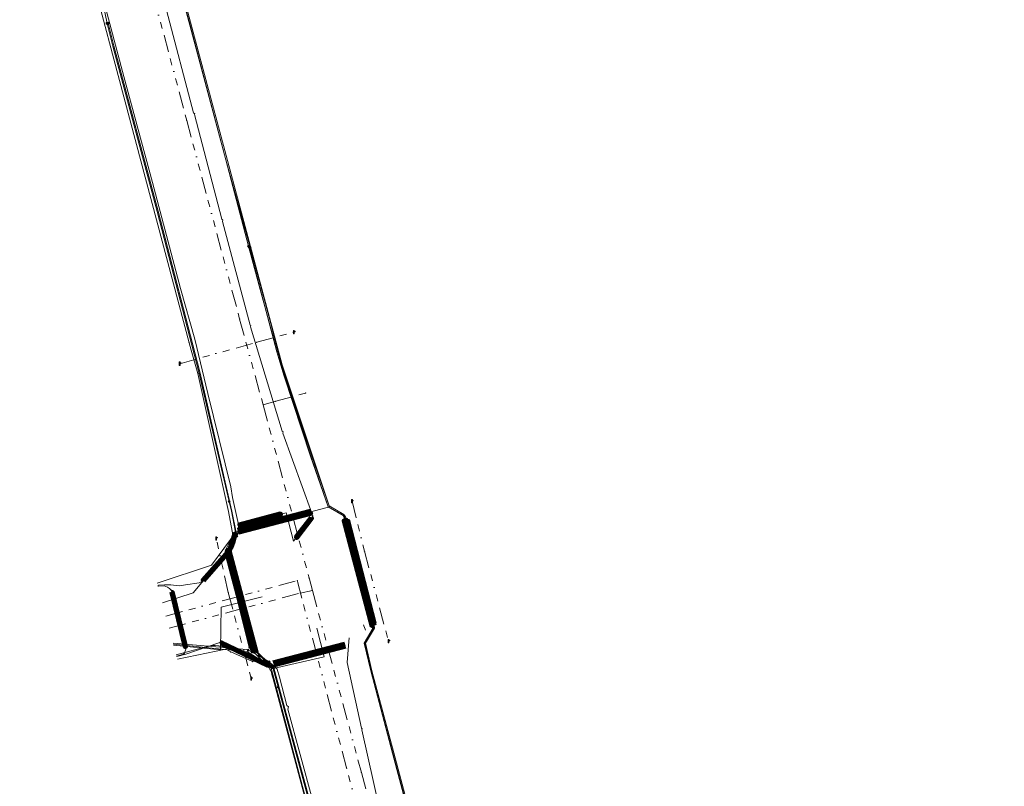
# Model space of a CAD drawing. Header units: metres. Extents: x 102998 to 103836, y 418192 to 419740.
# Tile 7 of 25: x 103029 to 103317, y 419102 to 419326. Entities that reach past the tile are written whole.
import ezdxf
from ezdxf.lldxf.tags import DXFTag

# ---------------------------------------------------------------- set-up
doc = ezdxf.new("R2010")
doc.units = ezdxf.units.M
doc.linetypes.add('RI-OVERIG', pattern=[17, 5, -2, 2, -2, 0, -2, 2, -2])
for name, color, linetype, lineweight in [('B-WE-KL-DATA_BT NEDERLAND NV-G', 90, 'KL-DATA-N', 18), ('B-WE-KL-DATA_EUROFIBER NEDERLAND BV-G', 90, 'KL-DATA-N', 18), ('B-WE-KL-DATA_HULPSTUK_STEDIN NETBEHEER BV-S @ 0.5', 90, 'Continuous', 25), ('B-WE-KL-DATA_STEDIN NETBEHEER BV-G', 90, 'KL-DATA-N', 18), ('B-WE-KL-ET_LS_400 V_STEDIN NETBEHEER BV-G', 190, 'KL-LS-N', 18), ('B-WE-KL-ET_LS_HULPSTUK_STEDIN NETBEHEER BV-S @ 0.5', 190, 'Continuous', 25), ('B-WE-KL-ET_LS_MANTELBUIS_POLYVINYLCHLORIDE PVC_110_STEDIN NETBEHEER BV-G', 190, 'Continuous', 100), ('B-WE-KL-ET_LS_MANTELBUIS_POLYVINYLCHLORIDE PVC_160_STEDIN NETBEHEER BV-G', 190, 'Continuous', 100), ('B-WE-KL-ET_MS_13 KV_STEDIN NETBEHEER BV-G', 130, 'KL-MS-N', 18), ('B-WE-KL-ET_MS_HULPSTUK_STEDIN NETBEHEER BV-S @ 0.5', 130, 'Continuous', 25), ('B-WE-KL-ET_MS_MANTELBUIS_POLYVINYLCHLORIDE PVC_160_STEDIN NETBEHEER BV-G', 130, 'Continuous', 100), ('B-WE-KL-OVERIG_HULPSTUK_STADSBEHEER GEMEENTE DORDRECHT-S @ 0.5', 8, 'Continuous', 25), ('B-WE-KL-OVERIG_MANTELBUIS_STADSBEHEER GEMEENTE DORDRECHT-G', 8, 'Continuous', 100), ('B-WE-KL-WATER_HPE_160_EVIDES INFRA-G', 170, 'KL-WATER-N', 18), ('B-WE-KL-WATER_HULPSTUK_EVIDES INFRA-S @ 0.5', 170, 'Continuous', 25), ('B-WE-KL-WATER_POLYVINYLCHLORIDE PVC_110_EVIDES INFRA-G', 170, 'KL-WATER-N', 18), ('B-WE-RI-VRIJVERVAL_500_STADSBEHEER GEMEENTE DORDRECHT-G', 210, 'RI-OVERIG', 18), ('B-WE-RI-VRIJVERVAL_BETON_300_STADSBEHEER GEMEENTE DORDRECHT-G', 210, 'RI-OVERIG', 18), ('B-WE-RI-VRIJVERVAL_BETON_400_STADSBEHEER GEMEENTE DORDRECHT-G', 210, 'RI-OVERIG', 18), ('B-WE-RI-VRIJVERVAL_BETON_500_STADSBEHEER GEMEENTE DORDRECHT-G', 210, 'RI-OVERIG', 18), ('B-WE-RI-VRIJVERVAL_HULPSTUK_STADSBEHEER GEMEENTE DORDRECHT-S @ 0.5', 210, 'Continuous', 25), ('B-WE-RI-VRIJVERVAL_POLYVINYLCHLORIDE PVC_200_STADSBEHEER GEMEENTE DORDRECHT-G', 210, 'RI-OVERIG', 18), ('B-WE-RI-VRIJVERVAL_POLYVINYLCHLORIDE PVC_315_STADSBEHEER GEMEENTE DORDRECHT-G', 210, 'RI-OVERIG', 18), ('B-WE-RI-VRIJVERVAL_POLYVINYLCHLORIDE PVC_400_STADSBEHEER GEMEENTE DORDRECHT-G', 210, 'RI-OVERIG', 18), ('B-WE-RI-VRIJVERVAL_POLYVINYLCHLORIDE PVC_500_STADSBEHEER GEMEENTE DORDRECHT-G', 210, 'RI-OVERIG', 18)]:
    doc.layers.add(name, color=color, linetype=linetype, lineweight=lineweight)
doc.styles.add('NLCS-ISO', font='NLCS-ISO.ttf')
doc.styles.get("Standard").update_dxf_attribs({"font": 'arial.ttf'})
tags = doc.linetypes.add('KL-DATA-N', pattern='A,4,-1,[101,NLCS.SHX,S=0.5,R=0,X=0,Y=0],-1,4,-1,["D",Standard,S=1,R=0,X=-0.25,Y=-0.5],-1.5', length=12.5).pattern_tags.tags
tags[18] = DXFTag(74, 10)
tags = doc.linetypes.add('KL-LS-N', pattern='A,4,-1,[103,NLCS.SHX,S=0.75,R=0,X=0,Y=0],-1,4,-1,["L",Standard,S=1,R=0,X=0,Y=-0.5],-2', length=13).pattern_tags.tags
tags[18] = DXFTag(74, 10)
tags = doc.linetypes.add('KL-MS-N', pattern='A,4,-1,[103,NLCS.SHX,S=0.75,R=0,X=0,Y=0],-1,4,-1,["M",Standard,S=1,R=0,X=0,Y=-0.5],-2', length=13).pattern_tags.tags
tags[18] = DXFTag(74, 10)
doc.linetypes.add('KL-WATER-N', pattern='A,7,-0.5,[168,NLCS.SHX,S=0.75,R=0,X=0.75,Y=0],-2', length=9.5)

# ---------------------------------------------------------------- blocks, each defined once
blk = doc.blocks.new('SKL-WTB_HULP_MOF-SO')
at = {"linetype": 'ByBlock', "lineweight": 18}
h = blk.add_hatch(color=0, dxfattribs=at)
h.dxf.hatch_style = 1
h.paths.add_polyline_path([(-0.5625, 0, 1), (0.5625, 0, 1)])
at = {"color": 0, "linetype": 'ByBlock', "lineweight": 18}
blk.add_circle((0, 0), 0.5625, dxfattribs=at)
at = {"color": 0, "linetype": 'ByBlock', "lineweight": 18, "style": 'NLCS-ISO', "flags": 1}
for tag, p in [('TYPE', (1.5, 0)), ('OMSCHRIJVING', (1.5, -3)), ('LABEL', (1.5, -1.5))]:
    blk.add_attdef(tag, p, '', height=1, dxfattribs=at)
blk = doc.blocks.new('SKL-WTB_HULP_OVERIG-SO')
at = {"color": 0, "linetype": 'ByBlock', "lineweight": 18}
for points in [[(-0.14, 0.14), (0.14, -0.14)], [(0.14, 0.14), (-0.14, -0.14)]]:
    blk.add_lwpolyline(points, dxfattribs=at)
at = {"color": 0, "linetype": 'ByBlock', "lineweight": 18, "style": 'NLCS-ISO', "flags": 1}
for tag, p in [('TYPE', (1.5, 0)), ('OMSCHRIJVING', (1.5, -3)), ('LABEL', (1.5, -1.5))]:
    blk.add_attdef(tag, p, '', height=1, dxfattribs=at)
blk = doc.blocks.new('SRI-HULP_VENTIEL_TAP-SO')
at = {"color": 0, "linetype": 'ByBlock', "lineweight": 18}
blk.add_lwpolyline([(-0.25, -1), (-0.25, 1), (0.25, 1), (0.25, 0.5), (0.75, 0.5), (0.75, 0.25), (0.25, 0.25), (0.25, -1)], close=True, dxfattribs=at)
at = {"color": 0, "linetype": 'ByBlock', "lineweight": 18, "style": 'NLCS-ISO', "flags": 1}
for tag, p in [('TYPE', (1.5, 0)), ('OMSCHRIJVING', (1.5, -3)), ('LABEL', (1.5, -1.5))]:
    blk.add_attdef(tag, p, '', height=1, dxfattribs=at)
blk = doc.blocks.new('SKL-WTB_HULP_AFSLUITER-SO')
at = {"color": 0, "linetype": 'ByBlock', "lineweight": 18}
blk.add_lwpolyline([(0, 0.8), (0, -0.8)], dxfattribs=at)
blk.add_circle((0, 0), 1, dxfattribs=at)
at = {"color": 0, "linetype": 'ByBlock', "lineweight": 18, "style": 'NLCS-ISO', "flags": 1}
for tag, p in [('TYPE', (1.5, 0)), ('OMSCHRIJVING', (1.5, -3)), ('LABEL', (1.5, -1.5))]:
    blk.add_attdef(tag, p, '', height=1, dxfattribs=at)

msp = doc.modelspace()

# ---------------------------------------------------------------- linework, layer by layer
at = {"layer": 'B-WE-KL-DATA_BT NEDERLAND NV-G', "flags": 128}
for points in [[(103120.02, 419183.96), (103106.21, 419225.42), (103069.32, 419363.23), (103068.69, 419365.65), (103068.08, 419368.07), (103067.5, 419370.5), (103066.94, 419372.94), (103066.4, 419375.39), (103065.89, 419377.83), (103065.41, 419380.29), (103064.95, 419382.75), (103064.52, 419385.21), (103064.11, 419387.68), (103062.04, 419400.59), (103055.82, 419439.39), (103055.04, 419444.66), (103054.37, 419449.95), (103053.81, 419455.25), (103053.38, 419460.56), (103053.06, 419465.88), (103052.85, 419471.2), (103052.76, 419476.53), (103052.764, 419477.185)], [(103120.02, 419183.96), (103106.21, 419225.42), (103069.32, 419363.23), (103068.69, 419365.65), (103068.08, 419368.07), (103067.5, 419370.5), (103066.94, 419372.94), (103066.4, 419375.39), (103065.89, 419377.83), (103065.41, 419380.29), (103064.95, 419382.75), (103064.52, 419385.21), (103064.11, 419387.68), (103062.04, 419400.59), (103055.82, 419439.39), (103055.04, 419444.66), (103054.37, 419449.95), (103053.81, 419455.25), (103053.38, 419460.56), (103053.06, 419465.88), (103052.85, 419471.2), (103052.76, 419476.53), (103052.764, 419477.185)], [(103069.617, 419161.623), (103085.55, 419166.93), (103092.73, 419176.65), (103120.02, 419183.96)], [(103069.617, 419161.623), (103085.55, 419166.93), (103092.73, 419176.65), (103120.02, 419183.96)]]:
    msp.add_lwpolyline(points, dxfattribs=at)
at = {"layer": 'B-WE-KL-DATA_EUROFIBER NEDERLAND BV-G', "flags": 128}
for points in [[(103075.227, 419140.671), (103084.7, 419143.2), (103085.6, 419143.4), (103086.6, 419143.4), (103087.7, 419143.3), (103088.6, 419143.1), (103099.4, 419139.1), (103099.9, 419138.9), (103100.4, 419138.7), (103100.8, 419138.5), (103101.1, 419138.2), (103101.5, 419137.9), (103101.9, 419137.6), (103102.2, 419137.2), (103102.4, 419136.9), (103102.6, 419136.5), (103102.8, 419136.2), (103103, 419135.8), (103103.1, 419135.4), (103103.2, 419135.1), (103103.3, 419134.6), (103103.6, 419133.7), (103159.7, 418924), (103160, 418923), (103160.1, 418922.6), (103160.1, 418922.2), (103160.2, 418921.8), (103160.2, 418921.4), (103160.2, 418920.9), (103160.1, 418920.5), (103160.1, 418920), (103160, 418919.8), (103160, 418919.6), (103159.8, 418919.2), (103159.7, 418918.9), (103159.7, 418918.5), (103159.7, 418918.2), (103159.8, 418917.7), (103169.2, 418882.6), (103169.3, 418882.3), (103169.5, 418882), (103169.7, 418881.7), (103170, 418881.5), (103170.3, 418881.2), (103170.5, 418881), (103170.7, 418880.8), (103170.8, 418880.6), (103171, 418880.4), (103171.1, 418880.2), (103171.2, 418880), (103171.4, 418879.8), (103171.5, 418879.4), (103171.6, 418879.2), (103171.8, 418878.9), (103171.9, 418878.6), (103171.9, 418878.3), (103172.2, 418877.4), (103172.8, 418875.1), (103227.5, 418670.9), (103228, 418668.9), (103228.1, 418668.7), (103228.2, 418668.6), (103228.9, 418668.2), (103228.9, 418668), (103228.9, 418667.9), (103228.9, 418667.7), (103228.6, 418667.1)], [(103138.435, 418904.584), (103147, 418906.9), (103147.3, 418907), (103147.6, 418907), (103148, 418907), (103150.5, 418906.6), (103150.8, 418906.6), (103151.2, 418906.7), (103151.5, 418906.9), (103158.8, 418915.6), (103159, 418915.9), (103159.1, 418916.3), (103159.2, 418917.6), (103159.2, 418917.9), (103159.4, 418918.1), (103159.6, 418918), (103159.8, 418917.7), (103159.7, 418918.2), (103159.7, 418918.5), (103159.7, 418918.9), (103159.8, 418919.2), (103160, 418919.6), (103160, 418919.8), (103160.1, 418920), (103160.1, 418920.5), (103160.2, 418920.9), (103160.2, 418921.4), (103160.2, 418921.8), (103160.1, 418922.2), (103160.1, 418922.6), (103160, 418923), (103159.7, 418924), (103103.6, 419133.7), (103103.3, 419134.6), (103103.2, 419135.1), (103103.1, 419135.4), (103103, 419135.8), (103102.8, 419136.2), (103102.6, 419136.5), (103102.4, 419136.9), (103102.2, 419137.2), (103101.9, 419137.6), (103101.5, 419137.9), (103101.1, 419138.2), (103100.8, 419138.5), (103100.4, 419138.7), (103099.9, 419138.9), (103099.4, 419139.1), (103088.6, 419143.1), (103087.7, 419143.3), (103086.6, 419143.4), (103085.6, 419143.4), (103084.7, 419143.2), (103075.227, 419140.671)], [(103159.8, 418917.7), (103159.7, 418918.2), (103159.7, 418918.5), (103159.7, 418918.9), (103159.8, 418919.2), (103160, 418919.6), (103160, 418919.8), (103160.1, 418920), (103160.1, 418920.5), (103160.2, 418920.9), (103160.2, 418921.4), (103160.2, 418921.8), (103160.1, 418922.2), (103160.1, 418922.6), (103160, 418923), (103159.7, 418924), (103103.6, 419133.7), (103103.3, 419134.6), (103103.2, 419135.1), (103103.1, 419135.4), (103103, 419135.8), (103102.8, 419136.2), (103102.6, 419136.5), (103102.4, 419136.9), (103102.2, 419137.2), (103101.9, 419137.6), (103101.5, 419137.9), (103101.1, 419138.2), (103100.8, 419138.5), (103100.4, 419138.7), (103099.9, 419138.9), (103099.4, 419139.1), (103088.6, 419143.1), (103087.7, 419143.3), (103086.6, 419143.4), (103085.6, 419143.4), (103084.7, 419143.2), (103075.227, 419140.671)], [(103228.9, 418667.774), (103228.9, 418667.9), (103228.9, 418668), (103228.9, 418668.2), (103228.2, 418668.6), (103228.1, 418668.7), (103228, 418668.9), (103227.5, 418670.9), (103172.8, 418875.1), (103172.2, 418877.4), (103171.9, 418878.3), (103171.9, 418878.6), (103171.8, 418878.9), (103171.6, 418879.2), (103171.5, 418879.4), (103171.4, 418879.8), (103171.2, 418880), (103171.1, 418880.2), (103171, 418880.4), (103170.8, 418880.6), (103170.7, 418880.8), (103170.5, 418881), (103170.3, 418881.2), (103170, 418881.5), (103169.7, 418881.7), (103169.5, 418882), (103169.3, 418882.3), (103169.2, 418882.6), (103159.8, 418917.7), (103159.7, 418918.2), (103159.7, 418918.5), (103159.7, 418918.9), (103159.8, 418919.2), (103160, 418919.6), (103160, 418919.8), (103160.1, 418920), (103160.1, 418920.5), (103160.2, 418920.9), (103160.2, 418921.4), (103160.2, 418921.8), (103160.1, 418922.2), (103160.1, 418922.6), (103160, 418923), (103159.7, 418924), (103103.6, 419133.7), (103103.3, 419134.6), (103103.2, 419135.1), (103103.1, 419135.4), (103103, 419135.8), (103102.8, 419136.2), (103102.6, 419136.5), (103102.4, 419136.9), (103102.2, 419137.2), (103101.9, 419137.6), (103101.5, 419137.9), (103101.1, 419138.2), (103100.8, 419138.5), (103100.4, 419138.7), (103099.9, 419138.9), (103099.4, 419139.1), (103088.6, 419143.1), (103087.7, 419143.3), (103086.6, 419143.4), (103085.6, 419143.4), (103084.7, 419143.2), (103075.227, 419140.671)]]:
    msp.add_lwpolyline(points, dxfattribs=at)
at = {"layer": 'B-WE-KL-DATA_STEDIN NETBEHEER BV-G', "flags": 128}
for points in [[(103053.308, 419477.418), (103053.152, 419472.485), (103055.746, 419443.23), (103060.945, 419412.492), (103063.035, 419392.741), (103066.557, 419373.128), (103071.763, 419352.328), (103079.205, 419324.77), (103089.7, 419285.383), (103096.392, 419260.13)], [(103096.392, 419260.13), (103099.502, 419248.511), (103102.329, 419238.217), (103103.538, 419233.621), (103104.621, 419229.281), (103106.79, 419222.167), (103114.498, 419198.772), (103119.644, 419183.974), (103124.006, 419181.445), (103124.366, 419180.912), (103124.577, 419180.052), (103132.781, 419149.206), (103132.83, 419148.558), (103130.186, 419144.134), (103132.133, 419135.994), (103138.522, 419111.968), (103145.031, 419087.408), (103152.701, 419059.313), (103159.343, 419034.117), (103166.15, 419008.662), (103172.832, 418984.159), (103179.578, 418958.873), (103185.228, 418936.755), (103187.48, 418928.319), (103193.284, 418924.464), (103193.516, 418922.588), (103201.215, 418894.106), (103201.6, 418892.438), (103200.202, 418890.254), (103198.401, 418887.581), (103198.726, 418886.269), (103205.676, 418860.726), (103224.705, 418789.515), (103225.945, 418785.058), (103226.925, 418780.845), (103232.386, 418759.943), (103233.887, 418754.062), (103248.22, 418700.31), (103256.122, 418672.782), (103256.331, 418672.311), (103256.735, 418671.726), (103257.368, 418671.324), (103258.664, 418670.624), (103260.614, 418669.426), (103261.258, 418668.589), (103269.302, 418637.609), (103268.911, 418636.152), (103267.199, 418634.1), (103266.576, 418632.65), (103266.339, 418631.505), (103266.773, 418629.744), (103267.876, 418626.196), (103275.058, 418600.264), (103285.008, 418562.373), (103299.105, 418520.492), (103310.48, 418485.643), (103317.073, 418466.965), (103317.423, 418464.179), (103317.257, 418463.639), (103316.93, 418463.354), (103316.093, 418463.103), (103287.365, 418455.531), (103286.811, 418455.355), (103286.533, 418454.967), (103286.399, 418454.451), (103289.059, 418446.186), (103289.497, 418445.288), (103289.583, 418444.584), (103289.327, 418443.894), (103288.86, 418443.59), (103283.229, 418438.832), (103280.597, 418436.321), (103278.314, 418433.312), (103276.049, 418430.114), (103275.171, 418428.573), (103273.549, 418425.873), (103272.364, 418423.297), (103271.867, 418420.381), (103269.939, 418410.713), (103269.63, 418409.581), (103269.867, 418406.675)]]:
    msp.add_lwpolyline(points, dxfattribs=at)
at = {"layer": 'B-WE-KL-ET_LS_400 V_STEDIN NETBEHEER BV-G', "flags": 128}
for points in [[(103059.936, 419309.762), (103051.676, 419340.625)], [(103080.704, 419298.83), (103080.308, 419299.14), (103072.348, 419329.162), (103072.497, 419329.471)], [(103068.257, 419278.729), (103059.936, 419309.762)], [(103088.863, 419267.714), (103088.571, 419267.995), (103080.545, 419298.601), (103080.704, 419298.83)], [(103076.509, 419247.743), (103068.257, 419278.729)], [(103097.065, 419236.932), (103096.855, 419237.099), (103088.704, 419267.375), (103088.863, 419267.714)], [(103084.467, 419217.089), (103080.61, 419232.947), (103076.509, 419247.743)], [(103106.509, 419205.839), (103106.234, 419206.066), (103096.933, 419236.611), (103097.065, 419236.932)], [(103091.166, 419189.811), (103084.467, 419217.089)], [(103114.915, 419182.124), (103106.41, 419205.491), (103106.509, 419205.839)], [(103092.982, 419175.418), (103093.041, 419175.575), (103093.397, 419177.208), (103093.463, 419178.794), (103091.698, 419186.725), (103091.166, 419189.811)], [(103092.982, 419175.418), (103093.592, 419176.767), (103093.635, 419178.64), (103107.387, 419182.253)], [(103107.387, 419182.253), (103109.557, 419173.948)], [(103109.557, 419173.948), (103115.204, 419181.273), (103115.204, 419181.329)], [(103115.204, 419181.329), (103114.915, 419182.124)], [(103092.982, 419175.418), (103092.119, 419173.127), (103089.759, 419170.236), (103080.214, 419158.846), (103071.152, 419155.893)], [(103088.312, 419154.682), (103100.338, 419157.685)], [(103074.465, 419143.518), (103088.171, 419142.131), (103088.312, 419154.682)], [(103118.502, 419140.161), (103116.312, 419148.539)], [(103130.13, 419149.184), (103130.039, 419149.469)], [(103130.445, 419148.201), (103130.13, 419149.184)], [(103130.445, 419148.201), (103130.537, 419147.915)], [(103125.731, 419144.571), (103125.805, 419145.684)], [(103074.3, 419144.134), (103095.876, 419142.238), (103096.301, 419142.051)], [(103118.502, 419140.161), (103103.689, 419136.725), (103103.071, 419137.201), (103096.031, 419141.614), (103074.383, 419143.825)], [(103129.636, 419119.058), (103129.444, 419119.313), (103125.183, 419138.42), (103125.731, 419144.571)], [(103099.424, 419140.372), (103096.301, 419142.051)], [(103102.39, 419138.66), (103099.424, 419140.372)], [(103108.088, 419125.538), (103107.562, 419125.912), (103105.462, 419134.198), (103104.722, 419136.477), (103102.39, 419138.66)], [(103115.046, 419098.291), (103107.836, 419124.856), (103108.088, 419125.538)], [(103136.945, 419088.38), (103136.463, 419088.79), (103134.683, 419095.734), (103129.54, 419118.782), (103129.636, 419119.058)]]:
    msp.add_lwpolyline(points, dxfattribs=at)
at = {"layer": 'B-WE-KL-ET_LS_MANTELBUIS_POLYVINYLCHLORIDE PVC_110_STEDIN NETBEHEER BV-G', "flags": 128}
for points in [[(103093.763, 419178.519), (103105.817, 419181.686), (103105.741, 419181.976), (103093.687, 419178.809), (103093.763, 419178.519)], [(103114.676, 419180.834), (103110.242, 419175.083), (103110.48, 419174.899), (103114.914, 419180.65), (103114.676, 419180.834)]]:
    msp.add_lwpolyline(points, dxfattribs=at)
at = {"layer": 'B-WE-KL-ET_LS_MANTELBUIS_POLYVINYLCHLORIDE PVC_160_STEDIN NETBEHEER BV-G', "flags": 128}
for points in [[(103133.217, 419149.317), (103125.012, 419180.167), (103124.238, 419179.961), (103132.443, 419149.111), (103133.217, 419149.317)], [(103083.165, 419162.338), (103090.704, 419170.956), (103091.278, 419171.985), (103091.854, 419173.494), (103092.59, 419176.041), (103092.3, 419176.117), (103091.57, 419173.59), (103091.006, 419172.113), (103090.458, 419171.13), (103082.939, 419162.536), (103083.165, 419162.338)], [(103097.364, 419143.839), (103090.519, 419171.273), (103090.033, 419171.151), (103096.878, 419143.717), (103097.364, 419143.839)], [(103073.797, 419159.028), (103077.777, 419143.032), (103078.069, 419143.104), (103074.089, 419159.1), (103073.797, 419159.028)], [(103088.347, 419144.053), (103102.027, 419137.501), (103102.157, 419137.771), (103088.477, 419144.323), (103088.347, 419144.053)]]:
    msp.add_lwpolyline(points, dxfattribs=at)
at = {"layer": 'B-WE-KL-ET_MS_13 KV_STEDIN NETBEHEER BV-G', "flags": 128}
for points in [[(103096.844, 419259.799), (103089.748, 419285.396), (103079.252, 419324.783), (103071.812, 419352.341), (103066.607, 419373.138), (103063.085, 419392.749), (103060.996, 419412.499), (103055.795, 419443.236), (103053.202, 419472.486), (103053.359, 419477.44)], [(103054.968, 419325.27), (103037.214, 419411.274), (103037.06, 419412.726), (103031.859, 419443.469), (103029.43, 419470.858)], [(103054.968, 419325.27), (103056.642, 419318.617), (103069.657, 419270.326), (103081.841, 419223.299), (103090.71, 419185.498)], [(103178.387, 418860.329), (103177.786, 418862.625), (103175.317, 418870.162), (103172.508, 418879.881), (103171.384, 418881.683), (103169.422, 418882.756), (103167.872, 418883.436), (103167.047, 418884.695), (103166.684, 418885.709), (103159.071, 418914.58), (103159.013, 418915.275), (103159.128, 418916.009), (103161.565, 418920.09), (103161.535, 418921.298), (103155.606, 418943.986), (103131.624, 419033.879), (103103.794, 419136.942), (103097.752, 419142.692), (103097.293, 419143.708), (103090.423, 419171.242), (103091.764, 419174.095), (103092.476, 419174.896), (103092.828, 419175.982), (103091.513, 419182.68), (103082.132, 419223.371), (103069.947, 419270.403), (103056.932, 419318.695), (103055.328, 419325.352)], [(103226.484, 418782.965), (103225.994, 418785.071), (103224.754, 418789.528), (103205.725, 418860.739), (103198.775, 418886.281), (103198.455, 418887.572), (103200.243, 418890.226), (103201.654, 418892.429), (103201.263, 418894.118), (103193.565, 418922.596), (103193.331, 418924.492), (103187.523, 418928.35), (103185.276, 418936.767), (103179.626, 418958.885), (103172.881, 418984.172), (103166.199, 419008.675), (103159.392, 419034.13), (103152.75, 419059.326), (103145.079, 419087.421), (103138.571, 419111.981), (103132.182, 419136.007), (103130.24, 419144.126), (103132.881, 419148.546), (103132.83, 419149.214), (103124.625, 419180.064), (103124.413, 419180.933), (103124.041, 419181.482), (103119.685, 419184.008), (103114.546, 419198.788), (103106.84, 419222.18), (103104.669, 419229.295), (103096.51, 419259.885)], [(103226.776, 418783.03), (103226.285, 418785.146), (103225.043, 418789.607), (103206.015, 418860.817), (103199.065, 418886.357), (103198.778, 418887.514), (103200.494, 418890.061), (103201.974, 418892.374), (103201.554, 418894.191), (103193.86, 418922.654), (103193.612, 418924.666), (103187.784, 418928.537), (103185.566, 418936.843), (103179.917, 418958.961), (103173.17, 418984.25), (103166.488, 419008.753), (103159.682, 419034.207), (103153.04, 419059.404), (103145.369, 419087.499), (103138.861, 419112.058), (103132.473, 419136.08), (103130.56, 419144.077), (103133.188, 419148.474), (103133.127, 419149.265), (103124.917, 419180.135), (103124.691, 419181.057), (103124.251, 419181.707), (103119.931, 419184.212), (103114.831, 419198.884), (103107.123, 419222.273), (103104.959, 419229.375), (103102.878, 419237.507), (103096.844, 419259.799)], [(103069.788, 419160.988), (103070.05, 419161.063), (103071.768, 419161.14), (103073.621, 419161.155), (103076.116, 419160.883), (103077.931, 419161.12), (103081.909, 419161.754), (103082.333, 419161.946), (103082.79, 419162.19), (103083.032, 419162.414), (103090.581, 419171.043), (103091.142, 419172.049), (103091.707, 419173.526), (103092.415, 419175.956), (103092.561, 419176.557), (103091.353, 419182.703), (103090.71, 419185.498)], [(103103, 419137.284), (103097.502, 419142.515), (103097.009, 419143.609), (103090.106, 419171.273), (103090.243, 419171.563)], [(103069.851, 419160.75), (103069.993, 419160.785), (103071.718, 419160.835), (103072.681, 419160.528), (103073.262, 419160.127), (103073.596, 419159.732), (103073.859, 419159.377), (103077.923, 419143.068), (103077.99, 419142.381), (103077.865, 419141.772), (103077.595, 419141.237), (103077.345, 419140.892), (103075.314, 419140.345)], [(103105.02, 419131.251), (103103.571, 419136.602), (103103.325, 419136.76), (103102.117, 419137.623), (103088.412, 419144.188), (103087.724, 419144.189), (103078.057, 419140.929), (103075.353, 419140.201)], [(103105.02, 419131.251), (103131.334, 419033.801), (103157.983, 418933.914), (103158.064, 418933.587), (103158.088, 418933.469), (103158.123, 418933.142), (103158.17, 418932.842), (103158.441, 418931.676)]]:
    msp.add_lwpolyline(points, dxfattribs=at)
at = {"layer": 'B-WE-KL-ET_MS_MANTELBUIS_POLYVINYLCHLORIDE PVC_160_STEDIN NETBEHEER BV-G', "flags": 128}
for points in [[(103133.217, 419149.317), (103125.012, 419180.167), (103124.238, 419179.961), (103132.443, 419149.111), (103133.217, 419149.317)], [(103083.165, 419162.338), (103090.704, 419170.956), (103091.278, 419171.985), (103091.854, 419173.494), (103092.59, 419176.041), (103092.3, 419176.117), (103091.57, 419173.59), (103091.006, 419172.113), (103090.458, 419171.13), (103082.939, 419162.536), (103083.165, 419162.338)], [(103097.364, 419143.839), (103090.519, 419171.273), (103090.033, 419171.151), (103096.878, 419143.717), (103097.364, 419143.839)], [(103073.797, 419159.028), (103077.777, 419143.032), (103078.069, 419143.104), (103074.089, 419159.1), (103073.797, 419159.028)], [(103088.347, 419144.053), (103102.027, 419137.501), (103102.157, 419137.771), (103088.477, 419144.323), (103088.347, 419144.053)]]:
    msp.add_lwpolyline(points, dxfattribs=at)
at = {"layer": 'B-WE-KL-OVERIG_MANTELBUIS_STADSBEHEER GEMEENTE DORDRECHT-G', "flags": 128}
for points in [[(103114.59, 419182.802), (103093.202, 419177.236)], [(103114.59, 419182.802), (103093.202, 419177.236)], [(103114.623, 419182.68), (103093.23, 419177.113)], [(103114.623, 419182.68), (103093.23, 419177.113)], [(103114.654, 419182.568), (103093.256, 419177)], [(103114.654, 419182.568), (103093.256, 419177)], [(103114.71, 419182.363), (103093.304, 419176.793)], [(103114.71, 419182.363), (103093.304, 419176.793)], [(103114.74, 419182.252), (103093.33, 419176.681)], [(103114.74, 419182.252), (103093.33, 419176.681)], [(103114.778, 419182.117), (103093.362, 419176.544)], [(103114.778, 419182.117), (103093.362, 419176.544)], [(103114.8, 419182.034), (103093.381, 419176.46)], [(103114.8, 419182.034), (103093.381, 419176.46)], [(103132.414, 419149.642), (103124.474, 419180.153)], [(103132.414, 419149.642), (103124.474, 419180.153)], [(103132.477, 419149.741), (103124.562, 419180.158)], [(103132.477, 419149.741), (103124.562, 419180.158)], [(103132.56, 419149.763), (103124.649, 419180.163)], [(103132.56, 419149.763), (103124.649, 419180.163)], [(103132.695, 419149.802), (103124.792, 419180.171)], [(103132.695, 419149.802), (103124.792, 419180.171)], [(103132.807, 419149.827), (103124.909, 419180.178)], [(103132.807, 419149.827), (103124.909, 419180.178)], [(103133.012, 419149.881), (103125.125, 419180.191)], [(103133.012, 419149.881), (103125.125, 419180.191)], [(103133.108, 419149.976), (103125.244, 419180.198)], [(103133.108, 419149.976), (103125.244, 419180.198)], [(103133.23, 419150.008), (103125.372, 419180.205)], [(103133.23, 419150.008), (103125.372, 419180.205)], [(103098.583, 419141.403), (103090.675, 419170.948)], [(103098.583, 419141.403), (103090.675, 419170.948)], [(103098.672, 419141.405), (103090.756, 419170.976)], [(103098.672, 419141.405), (103090.756, 419170.976)], [(103097.764, 419141.386), (103089.921, 419170.683)], [(103097.764, 419141.386), (103089.921, 419170.683)], [(103097.894, 419141.389), (103090.041, 419170.725)], [(103097.894, 419141.389), (103090.041, 419170.725)], [(103098.013, 419141.391), (103090.151, 419170.764)], [(103098.013, 419141.391), (103090.151, 419170.764)], [(103098.232, 419141.396), (103090.352, 419170.835)], [(103098.232, 419141.396), (103090.352, 419170.835)], [(103098.35, 419141.398), (103090.46, 419170.873)], [(103098.35, 419141.398), (103090.46, 419170.873)], [(103098.495, 419141.401), (103090.593, 419170.919)], [(103098.495, 419141.401), (103090.593, 419170.919)], [(103103.589, 419138.46), (103124.502, 419143.901)], [(103103.589, 419138.46), (103124.502, 419143.901)], [(103103.62, 419138.379), (103124.524, 419143.818)], [(103103.62, 419138.379), (103124.524, 419143.818)], [(103103.67, 419138.247), (103124.561, 419143.683)], [(103103.67, 419138.247), (103124.561, 419143.683)], [(103103.711, 419138.139), (103124.59, 419143.572)], [(103103.711, 419138.139), (103124.59, 419143.572)], [(103103.788, 419137.939), (103124.645, 419143.367)], [(103103.788, 419137.939), (103124.645, 419143.367)], [(103103.829, 419137.83), (103124.675, 419143.254)], [(103103.829, 419137.83), (103124.675, 419143.254)], [(103103.875, 419137.711), (103124.708, 419143.132)], [(103103.875, 419137.711), (103124.708, 419143.132)]]:
    msp.add_lwpolyline(points, dxfattribs=at)
at = {"layer": 'B-WE-KL-WATER_HPE_160_EVIDES INFRA-G', "flags": 128}
for points in [[(103079.012, 419231.884), (103056.922, 419314.753), (103053.544, 419327.664), (103034.857, 419398.383), (103032.619, 419410.628)], [(103081.573, 419222.913), (103079.572, 419229.744), (103079.558, 419229.734), (103079.012, 419231.884)], [(103100.726, 419138.786), (103099.721, 419139.649), (103096.502, 419142.823), (103089.585, 419171.313), (103090.903, 419173.784), (103091.897, 419175.256), (103090.552, 419182.63), (103081.573, 419222.913)], [(103091.143, 419141.559), (103097.52, 419138.723)], [(103166.8, 418883.991), (103166.548, 418884.118), (103165.999, 418884.061), (103165.565, 418884.272), (103163.83, 418891.367), (103162.247, 418898.984), (103158.356, 418914.507), (103158.306, 418914.791), (103158.28, 418915.021), (103159.571, 418916.37), (103160.434, 418921.982), (103158.823, 418928.506), (103154.61, 418943.96), (103130.645, 419033.71), (103112.143, 419102.186), (103106.158, 419124.724), (103102.973, 419136.855), (103100.726, 419138.786)]]:
    msp.add_lwpolyline(points, dxfattribs=at)
at = {"layer": 'B-WE-KL-WATER_POLYVINYLCHLORIDE PVC_110_EVIDES INFRA-G', "flags": 128}
for points in [[(103075.543, 419139.49), (103081.203, 419140.653), (103089.75, 419142.363), (103091.143, 419141.559)], [(103097.52, 419138.723), (103099.031, 419138.941), (103099.392, 419139.311)], [(103099.392, 419139.311), (103099.721, 419139.649)]]:
    msp.add_lwpolyline(points, dxfattribs=at)
at = {"layer": 'B-WE-RI-VRIJVERVAL_500_STADSBEHEER GEMEENTE DORDRECHT-G', "flags": 128}
msp.add_lwpolyline([(103090.445, 419158.892), (103086.899, 419174.737)], dxfattribs=at)
at = {"layer": 'B-WE-RI-VRIJVERVAL_BETON_300_STADSBEHEER GEMEENTE DORDRECHT-G', "flags": 128}
msp.add_lwpolyline([(103072.187, 419152.025), (103110.616, 419162.392)], dxfattribs=at)
at = {"layer": 'B-WE-RI-VRIJVERVAL_BETON_400_STADSBEHEER GEMEENTE DORDRECHT-G', "flags": 128}
for points in [[(103125.003, 419107.706), (103110.616, 419162.392)], [(103138.421, 419057.869), (103125.003, 419107.706)]]:
    msp.add_lwpolyline(points, dxfattribs=at)
at = {"layer": 'B-WE-RI-VRIJVERVAL_BETON_500_STADSBEHEER GEMEENTE DORDRECHT-G', "flags": 128}
for points in [[(103098.758, 419232.06), (103109.633, 419235.026)], [(103076.239, 419225.799), (103098.758, 419232.06)], [(103126.641, 419185.612), (103130.284, 419170.997)], [(103130.284, 419170.997), (103137.302, 419144.712)], [(103090.445, 419158.892), (103097.136, 419133.764)]]:
    msp.add_lwpolyline(points, dxfattribs=at)
at = {"layer": 'B-WE-RI-VRIJVERVAL_POLYVINYLCHLORIDE PVC_200_STADSBEHEER GEMEENTE DORDRECHT-G', "flags": 128}
msp.add_lwpolyline([(103062.841, 419354.832), (103078.293, 419296.866)], dxfattribs=at)
at = {"layer": 'B-WE-RI-VRIJVERVAL_POLYVINYLCHLORIDE PVC_315_STADSBEHEER GEMEENTE DORDRECHT-G', "flags": 128}
msp.add_lwpolyline([(103078.293, 419296.866), (103093.77, 419238.829)], dxfattribs=at)
at = {"layer": 'B-WE-RI-VRIJVERVAL_POLYVINYLCHLORIDE PVC_400_STADSBEHEER GEMEENTE DORDRECHT-G', "flags": 128}
for points in [[(103093.77, 419238.829), (103100.638, 419213.811)], [(103104.304, 419214.833), (103113.065, 419217.245)], [(103100.638, 419213.811), (103104.304, 419214.833)], [(103100.638, 419213.811), (103114.069, 419163.172)], [(103114.069, 419163.172), (103115.046, 419159.545)], [(103111.501, 419158.748), (103115.046, 419159.545)], [(103073.128, 419148.51), (103111.501, 419158.748)]]:
    msp.add_lwpolyline(points, dxfattribs=at)
at = {"layer": 'B-WE-RI-VRIJVERVAL_POLYVINYLCHLORIDE PVC_500_STADSBEHEER GEMEENTE DORDRECHT-G', "flags": 128}
for points in [[(103115.046, 419159.545), (103129.363, 419106.355)], [(103129.363, 419106.355), (103142.742, 419056.387)]]:
    msp.add_lwpolyline(points, dxfattribs=at)

# ---------------------------------------------------------------- block references
at = {"layer": 'B-WE-KL-DATA_HULPSTUK_STEDIN NETBEHEER BV-S @ 0.5', "xscale": 0.5, "yscale": 0.5, "zscale": 0.5}
msp.add_blockref('SKL-WTB_HULP_MOF-SO', (103096.392, 419260.13), dxfattribs=at)
at = {"layer": 'B-WE-KL-ET_LS_HULPSTUK_STEDIN NETBEHEER BV-S @ 0.5', "xscale": 0.5, "yscale": 0.5, "zscale": 0.5}
for p in [(103114.915, 419182.124), (103092.982, 419175.418), (103096.301, 419142.051), (103099.424, 419140.372), (103102.39, 419138.66)]:
    msp.add_blockref('SKL-WTB_HULP_MOF-SO', p, dxfattribs=at)
at = {"layer": 'B-WE-KL-ET_MS_HULPSTUK_STEDIN NETBEHEER BV-S @ 0.5', "xscale": 0.5, "yscale": 0.5, "zscale": 0.5}
for p in [(103054.968, 419325.27), (103055.328, 419325.352), (103096.51, 419259.885), (103096.844, 419259.799), (103090.71, 419185.498), (103090.243, 419171.563), (103103, 419137.284), (103105.02, 419131.251)]:
    msp.add_blockref('SKL-WTB_HULP_MOF-SO', p, dxfattribs=at)
at = {"layer": 'B-WE-KL-OVERIG_HULPSTUK_STADSBEHEER GEMEENTE DORDRECHT-S @ 0.5', "xscale": 0.5, "yscale": 0.5, "zscale": 0.5}
for p in [(103078.293, 419296.866), (103093.77, 419238.829), (103098.758, 419232.06), (103113.065, 419217.245), (103104.317, 419214.792), (103100.638, 419213.811), (103130.284, 419170.997), (103110.616, 419162.392), (103114.069, 419163.172), (103115.046, 419159.545), (103090.445, 419158.892), (103111.501, 419158.748), (103125.003, 419107.706), (103129.363, 419106.355)]:
    msp.add_blockref('SKL-WTB_HULP_OVERIG-SO', p, dxfattribs=at)
at = {"layer": 'B-WE-KL-WATER_HULPSTUK_EVIDES INFRA-S @ 0.5', "xscale": 0.5, "yscale": 0.5, "zscale": 0.5}
for name, p in [('SKL-WTB_HULP_OVERIG-SO', (103079.012, 419231.884)), ('SKL-WTB_HULP_OVERIG-SO', (103081.573, 419222.913)), ('SKL-WTB_HULP_OVERIG-SO', (103091.873, 419175.22)), ('SKL-WTB_HULP_OVERIG-SO', (103089.604, 419171.349)), ('SKL-WTB_HULP_OVERIG-SO', (103089.75, 419142.363)), ('SKL-WTB_HULP_OVERIG-SO', (103096.526, 419142.801)), ('SKL-WTB_HULP_OVERIG-SO', (103091.143, 419141.559)), ('SKL-WTB_HULP_AFSLUITER-SO', (103099.392, 419139.311)), ('SKL-WTB_HULP_OVERIG-SO', (103099.721, 419139.649)), ('SKL-WTB_HULP_AFSLUITER-SO', (103100.726, 419138.786)), ('SKL-WTB_HULP_OVERIG-SO', (103097.52, 419138.723)), ('SKL-WTB_HULP_OVERIG-SO', (103098.276, 419138.832)), ('SKL-WTB_HULP_OVERIG-SO', (103102.973, 419136.855))]:
    msp.add_blockref(name, p, dxfattribs=at)
at = {"layer": 'B-WE-RI-VRIJVERVAL_HULPSTUK_STADSBEHEER GEMEENTE DORDRECHT-S @ 0.5', "xscale": 0.5, "yscale": 0.5, "zscale": 0.5}
for p in [(103109.633, 419235.026), (103076.239, 419225.799), (103126.641, 419185.612), (103086.899, 419174.737), (103137.302, 419144.712), (103097.137, 419133.762)]:
    msp.add_blockref('SRI-HULP_VENTIEL_TAP-SO', p, dxfattribs=at)

doc.saveas('drawing.dxf')
